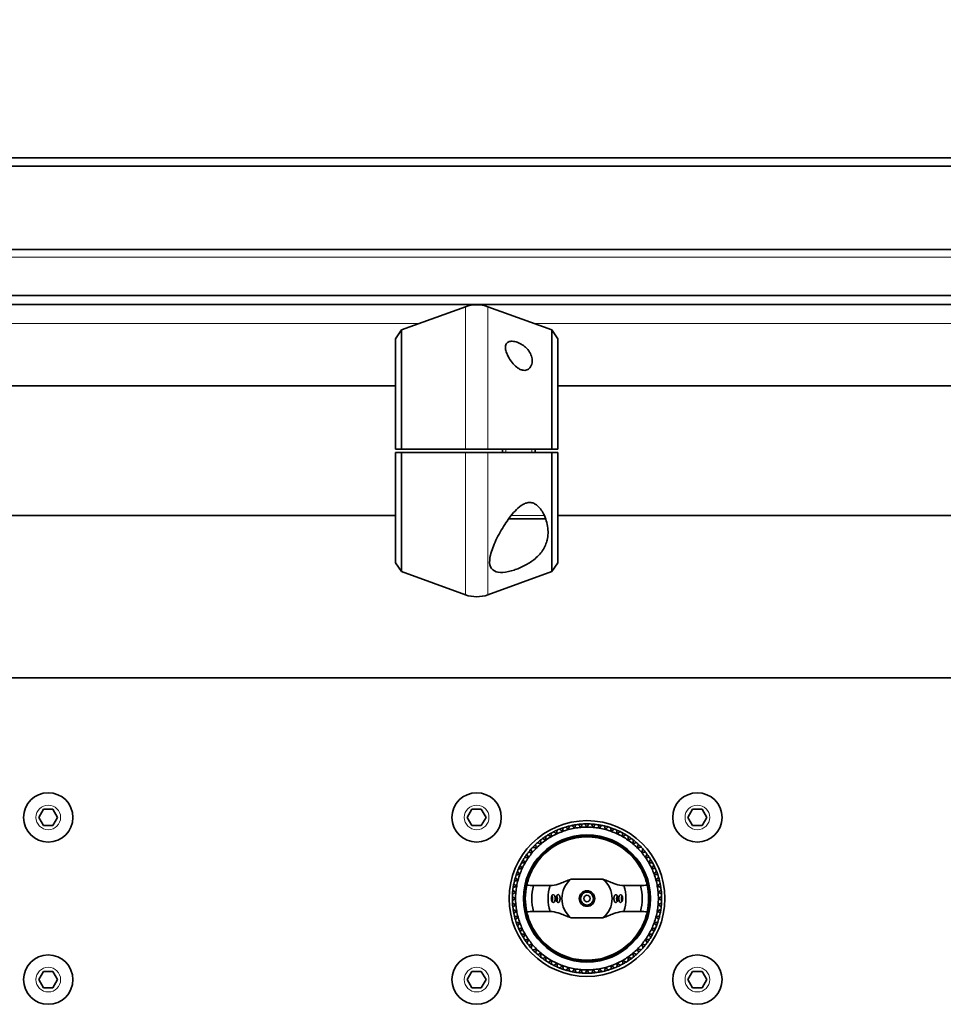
# Model space of a CAD drawing. Header units: millimetres. Extents: x 0 to 7128, y 0 to 5040.
# Tile 14 of 215: x 1079 to 1221, y 404 to 556. Entities that reach past the tile are written whole.
import ezdxf

# ---------------------------------------------------------------- set-up
doc = ezdxf.new("R2010")
doc.units = ezdxf.units.MM
doc.header["$LTSCALE"] = 12
for name, color, linetype, lineweight, true_color in [('Filettatura(ISO)', 3, 'Continuous', 9, 0x00ff00), ('Quote(ISO)', 7, 'Continuous', 25, 0x80ff00), ('Spigoli tangenti visibili(ISO)', 7, 'Continuous', 15, 0x00803f)]:
    doc.layers.add(name, color=color, linetype=linetype, lineweight=lineweight, true_color=true_color)
doc.layers.add('Spigoli visibili(ISO)', color=7, linetype='Continuous', lineweight=35)
doc.styles.add('Corrente-BSI', font='arial.ttf')
doc.dimstyles.new('DEFAULT-ISO', dxfattribs={"dimscale": 12, "dimtxt": 3.5, "dimasz": 2.5, "dimexe": 1, "dimexo": 1, "dimgap": 0.762, "dimtad": 1, "dimtoh": 1, "dimrnd": 1e-08, "dimtxsty": 'Corrente-BSI', "dimcen": 0.09, "dimdle": 10, "dimclrd": 7, "dimclre": 7, "dimclrt": 7, "dimazin": 2, "dimtfac": 0.571429, "dimtmove": 0, "dimatfit": 3, "dimfxl": 1, "dimtolj": 1, "dimlwd": 5, "dimlwe": 5, "dimarcsym": 0})

# ---------------------------------------------------------------- blocks, each defined once
blk = doc.blocks.new('*D36')
at = {"layer": 'Defpoints', "color": 0, "linetype": 'Continuous', "transparency": 16777216}
for p in [(765.93, 644.2), (2265.93, 432.2), (765.93, 420.2)]:
    blk.add_point(p, dxfattribs=at)
at = {"layer": 'Quote(ISO)', "color": 7, "linetype": 'Continuous', "lineweight": 5, "transparency": 16777216}
for p, q in [((765.93, 432.2), (765.93, 656.2)), ((2265.93, 444.2), (2265.93, 656.2)), ((2235.93, 644.2), (795.93, 644.2))]:
    blk.add_line(p, q, dxfattribs=at)
at = {"layer": 'Quote(ISO)', "color": 7, "linetype": 'Continuous', "transparency": 16777216}
for points in [[(795.93, 649.2), (795.93, 639.2), (765.93, 644.2)], [(2235.93, 649.2), (2235.93, 639.2), (2265.93, 644.2)]]:
    blk.add_solid(points, dxfattribs=at)
at = {"layer": 'Quote(ISO)', "color": 7, "linetype": 'Continuous', "lineweight": 9, "transparency": 16777216, "insert": (1455.26, 696.23), "char_height": 42, "attachment_point": 1, "style": 'Corrente-BSI'}
blk.add_mtext('\\A1;1500', dxfattribs=at)
blk = doc.blocks.new('*D37')
at = {"layer": 'Defpoints', "color": 0, "linetype": 'Continuous', "transparency": 16777216}
for p in [(693.93, 729.58), (693.93, 501.7), (2337.93, 501.7)]:
    blk.add_point(p, dxfattribs=at)
at = {"layer": 'Quote(ISO)', "color": 7, "linetype": 'Continuous', "lineweight": 5, "transparency": 16777216}
for p, q in [((693.93, 513.7), (693.93, 741.58)), ((2337.93, 513.7), (2337.93, 741.58)), ((2307.93, 729.58), (723.93, 729.58))]:
    blk.add_line(p, q, dxfattribs=at)
at = {"layer": 'Quote(ISO)', "color": 7, "linetype": 'Continuous', "transparency": 16777216}
for points in [[(723.93, 734.58), (723.93, 724.58), (693.93, 729.58)], [(2307.93, 734.58), (2307.93, 724.58), (2337.93, 729.58)]]:
    blk.add_solid(points, dxfattribs=at)
at = {"layer": 'Quote(ISO)', "color": 7, "linetype": 'Continuous', "lineweight": 9, "transparency": 16777216, "insert": (1144.34, 782.16), "char_height": 42, "attachment_point": 1, "style": 'Corrente-BSI'}
blk.add_mtext('\\A1;\\fArial|b0|i0;1644 - Max Sheet/Coil Room', dxfattribs=at)

msp = doc.modelspace()

# ---------------------------------------------------------------- linework, layer by layer
at = {"layer": 'Filettatura(ISO)'}
for p, q in [((1153.404, 489.447), (1153.404, 488.947)), ((1157.447, 488.947), (1157.447, 489.447))]:
    msp.add_line(p, q, dxfattribs=at)
at = {"layer": 'Spigoli tangenti visibili(ISO)'}
for p, q in [((2355.926, 519.026), (675.926, 519.026)), ((1147.216, 489.447), (1147.216, 511.396)), ((1150.636, 489.447), (1150.636, 511.396)), ((1140.106, 508.808), (1055.745, 508.808)), ((1242.106, 508.808), (1157.745, 508.808)), ((1147.216, 466.999), (1147.216, 488.947)), ((1150.636, 466.999), (1150.636, 488.947)), ((1154.235, 479.197), (1159.361, 479.197))]:
    msp.add_line(p, q, dxfattribs=at)
for centre in [(1082.926, 432.697), (1148.926, 432.697), (1182.926, 432.697), (1082.926, 407.697), (1148.926, 407.697), (1182.926, 407.697)]:
    msp.add_circle(centre, 1.9, dxfattribs=at)
at = {"layer": 'Spigoli visibili(ISO)'}
for p, q in [((2423.926, 534.352), (607.926, 534.352)), ((2423.926, 533.056), (607.926, 533.056)), ((675.926, 520.197), (2355.926, 520.197)), ((2353.926, 513.126), (677.926, 513.126)), ((2337.926, 511.712), (693.926, 511.712)), ((1137.365, 507.81), (1147.216, 511.396)), ((1160.486, 507.81), (1150.636, 511.396)), ((1136.426, 506.468), (1137.365, 507.81)), ((1137.365, 507.81), (1137.365, 489.447)), ((1160.486, 489.447), (1160.486, 507.81)), ((1161.426, 506.468), (1160.486, 507.81)), ((1136.426, 489.447), (1136.426, 506.468)), ((1161.426, 506.468), (1161.426, 489.447)), ((1136.426, 499.197), (1059.426, 499.197)), ((1238.426, 499.197), (1161.426, 499.197)), ((1136.426, 489.447), (1137.365, 489.447)), ((1137.365, 488.947), (1136.426, 488.947)), ((1136.426, 471.926), (1136.426, 488.947)), ((1137.365, 488.947), (1137.365, 470.584)), ((1147.216, 489.447), (1150.636, 489.447)), ((1150.636, 488.947), (1147.216, 488.947)), ((1152.926, 488.947), (1152.926, 489.447)), ((1157.926, 488.947), (1157.926, 489.447)), ((1160.486, 489.447), (1161.426, 489.447)), ((1161.426, 488.947), (1160.486, 488.947)), ((1160.486, 470.584), (1160.486, 488.947)), ((1161.426, 488.947), (1161.426, 471.926)), ((1136.426, 479.197), (1059.426, 479.197)), ((1159.176, 478.697), (1153.856, 478.697)), ((1238.426, 479.197), (1161.426, 479.197)), ((1136.426, 471.926), (1137.365, 470.584)), ((1161.426, 471.926), (1160.486, 470.584)), ((1137.365, 470.584), (1147.216, 466.999)), ((1160.486, 470.584), (1150.636, 466.999)), ((712.926, 454.185), (1486.926, 454.185)), ((1081.482, 432.697), (1082.204, 433.947)), ((1082.204, 433.947), (1083.647, 433.947)), ((1083.647, 433.947), (1084.369, 432.697)), ((1147.482, 432.697), (1148.204, 433.947)), ((1148.204, 433.947), (1149.647, 433.947)), ((1149.647, 433.947), (1150.369, 432.697)), ((1181.482, 432.697), (1182.204, 433.947)), ((1182.204, 433.947), (1183.647, 433.947)), ((1183.647, 433.947), (1184.369, 432.697)), ((1082.204, 431.447), (1081.482, 432.697)), ((1084.369, 432.697), (1083.647, 431.447)), ((1148.204, 431.447), (1147.482, 432.697)), ((1150.369, 432.697), (1149.647, 431.447)), ((1182.204, 431.447), (1181.482, 432.697)), ((1184.369, 432.697), (1183.647, 431.447)), ((1083.647, 431.447), (1082.204, 431.447)), ((1149.647, 431.447), (1148.204, 431.447)), ((1183.647, 431.447), (1182.204, 431.447)), ((1160.269, 422.197), (1157.664, 422.197)), ((1168.39, 423.173), (1163.462, 423.173)), ((1174.187, 422.197), (1171.583, 422.197)), ((1157.664, 418.197), (1160.269, 418.197)), ((1171.583, 418.197), (1174.187, 418.197)), ((1163.462, 417.221), (1168.39, 417.221)), ((1081.482, 407.697), (1082.204, 408.947)), ((1082.204, 408.947), (1083.647, 408.947)), ((1083.647, 408.947), (1084.369, 407.697)), ((1147.482, 407.697), (1148.204, 408.947)), ((1148.204, 408.947), (1149.647, 408.947)), ((1149.647, 408.947), (1150.369, 407.697)), ((1181.482, 407.697), (1182.204, 408.947)), ((1182.204, 408.947), (1183.647, 408.947)), ((1183.647, 408.947), (1184.369, 407.697)), ((1082.204, 406.447), (1081.482, 407.697)), ((1084.369, 407.697), (1083.647, 406.447)), ((1148.204, 406.447), (1147.482, 407.697)), ((1150.369, 407.697), (1149.647, 406.447)), ((1182.204, 406.447), (1181.482, 407.697)), ((1184.369, 407.697), (1183.647, 406.447)), ((1083.647, 406.447), (1082.204, 406.447)), ((1149.647, 406.447), (1148.204, 406.447)), ((1183.647, 406.447), (1182.204, 406.447))]:
    msp.add_line(p, q, dxfattribs=at)
for centre, radius in [((1082.926, 432.697), 3.8), ((1148.926, 432.697), 3.8), ((1182.926, 432.697), 3.8), ((1165.926, 420.197), 12), ((1165.926, 420.197), 9.8), ((1165.926, 420.197), 9.6), ((1165.926, 420.197), 1.2), ((1165.926, 420.197), 1.002), ((1165.926, 420.197), 1), ((1165.926, 420.197), 0.5), ((1082.926, 407.697), 3.8), ((1148.926, 407.697), 3.8), ((1182.926, 407.697), 3.8)]:
    msp.add_circle(centre, radius, dxfattribs=at)
for centre, radius, start, end in [((1148.926, 506.697), 5, 70, 110), ((1159.176, 479.197), 0.5, 270, 312.44414), ((1148.926, 471.697), 5, 250, 290), ((1165.926, 420.197), 11.5, 108.65107, 111.59585), ((1165.926, 420.197), 11.5, 106.59585, 108.65107), ((1165.926, 420.197), 11.5, 103.65107, 106.59585), ((1165.926, 420.197), 11, 100, 105), ((1165.926, 420.197), 11.5, 101.59585, 103.65107), ((1165.926, 420.197), 11.5, 98.65107, 101.59585), ((1165.926, 420.197), 11, 95, 100), ((1165.926, 420.197), 11.5, 96.59585, 98.65107), ((1165.926, 420.197), 11.5, 93.65107, 96.59585), ((1165.926, 420.197), 11, 90, 95), ((1165.926, 420.197), 11.5, 91.59585, 93.65107), ((1165.926, 420.197), 11.5, 88.65107, 91.59585), ((1165.926, 420.197), 11, 85, 90), ((1165.926, 420.197), 11.5, 86.59585, 88.65107), ((1165.926, 420.197), 11.5, 83.65107, 86.59585), ((1165.926, 420.197), 11, 80, 85), ((1165.926, 420.197), 11.5, 81.59585, 83.65107), ((1165.926, 420.197), 11.5, 78.65107, 81.59585), ((1165.926, 420.197), 11, 75, 80), ((1165.926, 420.197), 11.5, 76.59585, 78.65107), ((1165.926, 420.197), 11.5, 73.65107, 76.59585), ((1165.926, 420.197), 11.5, 71.59585, 73.65107), ((1165.926, 420.197), 11.5, 68.65107, 71.59585), ((1165.926, 420.197), 11.5, 66.59585, 68.65107), ((1165.926, 420.197), 11.5, 126.59585, 128.65107), ((1165.926, 420.197), 11.5, 123.65107, 126.59585), ((1165.926, 420.197), 11.5, 121.59585, 123.65107), ((1165.926, 420.197), 11, 120, 125), ((1165.926, 420.197), 11.5, 118.65107, 121.59585), ((1165.926, 420.197), 11.5, 116.59585, 118.65107), ((1165.926, 420.197), 11, 115, 120), ((1165.926, 420.197), 11.5, 113.65107, 116.59585), ((1165.926, 420.197), 11, 110, 115), ((1165.926, 420.197), 11.5, 111.59585, 113.65107), ((1165.926, 420.197), 11, 105, 110), ((1165.926, 420.197), 11, 70, 75), ((1165.926, 420.197), 11, 65, 70), ((1165.926, 420.197), 11.5, 63.65107, 66.59585), ((1165.926, 420.197), 11, 60, 65), ((1165.926, 420.197), 11.5, 61.59585, 63.65107), ((1165.926, 420.197), 11.5, 58.65107, 61.59585), ((1165.926, 420.197), 11, 55, 60), ((1165.926, 420.197), 11.5, 56.59585, 58.65107), ((1165.926, 420.197), 11.5, 53.65107, 56.59585), ((1165.926, 420.197), 11.5, 51.59585, 53.65107), ((1165.926, 420.197), 11.5, 136.59585, 138.65107), ((1165.926, 420.197), 11, 135, 140), ((1165.926, 420.197), 11.5, 133.65107, 136.59585), ((1165.926, 420.197), 11.5, 131.59585, 133.65107), ((1165.926, 420.197), 11, 130, 135), ((1165.926, 420.197), 11.5, 128.65107, 131.59585), ((1165.926, 420.197), 11, 125, 130), ((1165.926, 420.197), 11, 50, 55), ((1165.926, 420.197), 11, 45, 50), ((1165.926, 420.197), 11.5, 48.65107, 51.59585), ((1165.926, 420.197), 11.5, 46.59585, 48.65107), ((1165.926, 420.197), 11, 40, 45), ((1165.926, 420.197), 11.5, 43.65107, 46.59585), ((1165.926, 420.197), 11.5, 41.59585, 43.65107), ((1165.926, 420.197), 11.5, 146.59585, 148.65107), ((1165.926, 420.197), 11.5, 143.65107, 146.59585), ((1165.926, 420.197), 11, 145, 150), ((1165.926, 420.197), 11.5, 141.59585, 143.65107), ((1165.926, 420.197), 11.5, 138.65107, 141.59585), ((1165.926, 420.197), 11, 140, 145), ((1165.926, 420.197), 11, 35, 40), ((1165.926, 420.197), 11.5, 38.65107, 41.59585), ((1165.926, 420.197), 11.5, 36.59585, 38.65107), ((1165.926, 420.197), 11, 30, 35), ((1165.926, 420.197), 11.5, 33.65107, 36.59585), ((1165.926, 420.197), 11.5, 31.59585, 33.65107), ((1165.926, 420.197), 11.5, 153.65107, 156.59585), ((1165.926, 420.197), 11, 155, 160), ((1165.926, 420.197), 11.5, 151.59585, 153.65107), ((1165.926, 420.197), 11.5, 148.65107, 151.59585), ((1165.926, 420.197), 11, 150, 155), ((1165.926, 420.197), 11, 25, 30), ((1165.926, 420.197), 11.5, 28.65107, 31.59585), ((1165.926, 420.197), 11, 20, 25), ((1165.926, 420.197), 11.5, 26.59585, 28.65107), ((1165.926, 420.197), 11.5, 23.65107, 26.59585), ((1165.926, 420.197), 11.5, 163.65107, 166.59585), ((1165.926, 420.197), 11.5, 161.59585, 163.65107), ((1165.926, 420.197), 11.5, 158.65107, 161.59585), ((1165.926, 420.197), 11.5, 156.59585, 158.65107), ((1165.926, 420.197), 11, 160, 165), ((1165.926, 420.197), 11, 15, 20), ((1165.926, 420.197), 11.5, 21.59585, 23.65107), ((1165.926, 420.197), 11.5, 18.65107, 21.59585), ((1165.926, 420.197), 11.5, 16.59585, 18.65107), ((1165.926, 420.197), 11.5, 13.65107, 16.59585), ((1165.926, 420.197), 11.5, 171.59585, 173.65107), ((1165.926, 420.197), 11.5, 168.65107, 171.59585), ((1165.926, 420.197), 11.5, 166.59585, 168.65107), ((1165.926, 420.197), 11, 170, 175), ((1165.926, 420.197), 11, 165, 170), ((1165.926, 420.197), 9.5, 167.43334, 192.56666), ((1165.926, 420.197), 8.5, 166.39104, 193.60896), ((1165.926, 420.197), 6, 160.52878, 199.47122), ((1165.926, 420.197), 3.864, 129.62128, 230.37872), ((1165.926, 420.197), 3.864, 309.62128, 50.37872), ((1165.926, 420.197), 6, 340.52878, 19.47122), ((1165.926, 420.197), 8.5, 346.39104, 13.60896), ((1165.926, 420.197), 9.5, 347.43334, 12.56666), ((1165.926, 420.197), 11, 10, 15), ((1165.926, 420.197), 11, 5, 10), ((1165.926, 420.197), 11.5, 11.59585, 13.65107), ((1165.926, 420.197), 11.5, 8.65107, 11.59585), ((1165.926, 420.197), 11.5, 6.59585, 8.65107), ((1165.926, 420.197), 11.5, 178.65107, 181.59585), ((1165.926, 420.197), 11.5, 176.59585, 178.65107), ((1165.926, 420.197), 11.5, 173.65107, 176.59585), ((1165.926, 420.197), 11, 175, 180), ((1165.926, 420.197), 11, 0, 5), ((1165.926, 420.197), 11.5, 3.65107, 6.59585), ((1165.926, 420.197), 11.5, 1.59585, 3.65107), ((1165.926, 420.197), 11.5, 358.65107, 1.59585), ((1165.926, 420.197), 11.5, 181.59585, 183.65107), ((1165.926, 420.197), 11.5, 183.65107, 186.59585), ((1165.926, 420.197), 11.5, 186.59585, 188.65107), ((1165.926, 420.197), 11, 180, 185), ((1165.926, 420.197), 11, 185, 190), ((1165.926, 420.197), 11, 350, 355), ((1165.926, 420.197), 11, 355, 0), ((1165.926, 420.197), 11.5, 351.59585, 353.65107), ((1165.926, 420.197), 11.5, 353.65107, 356.59585), ((1165.926, 420.197), 11.5, 356.59585, 358.65107), ((1165.926, 420.197), 11.5, 188.65107, 191.59585), ((1165.926, 420.197), 11.5, 191.59585, 193.65107), ((1165.926, 420.197), 11.5, 193.65107, 196.59585), ((1165.926, 420.197), 11, 190, 195), ((1165.926, 420.197), 11, 195, 200), ((1165.926, 420.197), 11, 340, 345), ((1165.926, 420.197), 11, 345, 350), ((1165.926, 420.197), 11.5, 343.65107, 346.59585), ((1165.926, 420.197), 11.5, 346.59585, 348.65107), ((1165.926, 420.197), 11.5, 348.65107, 351.59585), ((1165.926, 420.197), 11.5, 196.59585, 198.65107), ((1165.926, 420.197), 11.5, 198.65107, 201.59585), ((1165.926, 420.197), 11.5, 201.59585, 203.65107), ((1165.926, 420.197), 11, 200, 205), ((1165.926, 420.197), 11, 335, 340), ((1165.926, 420.197), 11.5, 336.59585, 338.65107), ((1165.926, 420.197), 11.5, 338.65107, 341.59585), ((1165.926, 420.197), 11.5, 341.59585, 343.65107), ((1165.926, 420.197), 11.5, 203.65107, 206.59585), ((1165.926, 420.197), 11.5, 206.59585, 208.65107), ((1165.926, 420.197), 11.5, 208.65107, 211.59585), ((1165.926, 420.197), 11, 205, 210), ((1165.926, 420.197), 11, 210, 215), ((1165.926, 420.197), 11, 325, 330), ((1165.926, 420.197), 11, 330, 335), ((1165.926, 420.197), 11.5, 326.59585, 328.65107), ((1165.926, 420.197), 11.5, 328.65107, 331.59585), ((1165.926, 420.197), 11.5, 331.59585, 333.65107), ((1165.926, 420.197), 11.5, 333.65107, 336.59585), ((1165.926, 420.197), 11.5, 211.59585, 213.65107), ((1165.926, 420.197), 11.5, 213.65107, 216.59585), ((1165.926, 420.197), 11.5, 216.59585, 218.65107), ((1165.926, 420.197), 11, 215, 220), ((1165.926, 420.197), 11.5, 218.65107, 221.59585), ((1165.926, 420.197), 11, 220, 225), ((1165.926, 420.197), 11, 315, 320), ((1165.926, 420.197), 11, 320, 325), ((1165.926, 420.197), 11.5, 318.65107, 321.59585), ((1165.926, 420.197), 11.5, 321.59585, 323.65107), ((1165.926, 420.197), 11.5, 323.65107, 326.59585), ((1165.926, 420.197), 11.5, 221.59585, 223.65107), ((1165.926, 420.197), 11.5, 223.65107, 226.59585), ((1165.926, 420.197), 11.5, 226.59585, 228.65107), ((1165.926, 420.197), 11, 225, 230), ((1165.926, 420.197), 11.5, 228.65107, 231.59585), ((1165.926, 420.197), 11.5, 231.59585, 233.65107), ((1165.926, 420.197), 11, 230, 235), ((1165.926, 420.197), 11, 235, 240), ((1165.926, 420.197), 11, 300, 305), ((1165.926, 420.197), 11, 305, 310), ((1165.926, 420.197), 11.5, 306.59585, 308.65107), ((1165.926, 420.197), 11, 310, 315), ((1165.926, 420.197), 11.5, 308.65107, 311.59585), ((1165.926, 420.197), 11.5, 311.59585, 313.65107), ((1165.926, 420.197), 11.5, 313.65107, 316.59585), ((1165.926, 420.197), 11.5, 316.59585, 318.65107), ((1165.926, 420.197), 11.5, 233.65107, 236.59585), ((1165.926, 420.197), 11.5, 236.59585, 238.65107), ((1165.926, 420.197), 11.5, 238.65107, 241.59585), ((1165.926, 420.197), 11, 240, 245), ((1165.926, 420.197), 11.5, 241.59585, 243.65107), ((1165.926, 420.197), 11.5, 243.65107, 246.59585), ((1165.926, 420.197), 11, 245, 250), ((1165.926, 420.197), 11, 250, 255), ((1165.926, 420.197), 11, 285, 290), ((1165.926, 420.197), 11, 290, 295), ((1165.926, 420.197), 11.5, 291.59585, 293.65107), ((1165.926, 420.197), 11.5, 293.65107, 296.59585), ((1165.926, 420.197), 11, 295, 300), ((1165.926, 420.197), 11.5, 296.59585, 298.65107), ((1165.926, 420.197), 11.5, 298.65107, 301.59585), ((1165.926, 420.197), 11.5, 301.59585, 303.65107), ((1165.926, 420.197), 11.5, 303.65107, 306.59585), ((1165.926, 420.197), 11.5, 246.59585, 248.65107), ((1165.926, 420.197), 11.5, 248.65107, 251.59585), ((1165.926, 420.197), 11.5, 251.59585, 253.65107), ((1165.926, 420.197), 11.5, 253.65107, 256.59585), ((1165.926, 420.197), 11, 255, 260), ((1165.926, 420.197), 11.5, 256.59585, 258.65107), ((1165.926, 420.197), 11.5, 258.65107, 261.59585), ((1165.926, 420.197), 11, 260, 265), ((1165.926, 420.197), 11.5, 261.59585, 263.65107), ((1165.926, 420.197), 11.5, 263.65107, 266.59585), ((1165.926, 420.197), 11, 265, 270), ((1165.926, 420.197), 11.5, 266.59585, 268.65107), ((1165.926, 420.197), 11.5, 268.65107, 271.59585), ((1165.926, 420.197), 11, 270, 275), ((1165.926, 420.197), 11.5, 271.59585, 273.65107), ((1165.926, 420.197), 11.5, 273.65107, 276.59585), ((1165.926, 420.197), 11, 275, 280), ((1165.926, 420.197), 11.5, 276.59585, 278.65107), ((1165.926, 420.197), 11.5, 278.65107, 281.59585), ((1165.926, 420.197), 11, 280, 285), ((1165.926, 420.197), 11.5, 281.59585, 283.65107), ((1165.926, 420.197), 11.5, 283.65107, 286.59585), ((1165.926, 420.197), 11.5, 286.59585, 288.65107), ((1165.926, 420.197), 11.5, 288.65107, 291.59585)]:
    msp.add_arc(centre, radius, start, end, dxfattribs=at)
for centre, major_axis, start_param, end_param in [((1160.319, 420.197), (0, 0.6), 3.9164269, 5.508351), ((1161.073, 420.197), (0, 0.6), 3.9113232, 5.5134547), ((1170.778, 420.197), (0, -0.6), 3.9113232, 5.5134547), ((1171.533, 420.197), (0, -0.6), 3.9164269, 5.508351)]:
    msp.add_ellipse(centre, major_axis=major_axis, ratio=0.5, start_param=start_param, end_param=end_param, dxfattribs=at)
for points, knots in [([(1154.998, 505.97), (1155.252, 505.895), (1155.519, 505.779), (1156.013, 505.496), (1156.241, 505.329), (1156.684, 504.94), (1156.91, 504.677), (1157.253, 504.129), (1157.369, 503.843), (1157.495, 503.305), (1157.513, 503.009), (1157.417, 502.445), (1157.306, 502.179), (1157.009, 501.837), (1156.848, 501.714), (1156.555, 501.614), (1156.449, 501.593), (1156.227, 501.585), (1156.111, 501.597), (1155.84, 501.657), (1155.686, 501.717), (1155.388, 501.872), (1155.245, 501.967), (1154.835, 502.285), (1154.591, 502.541), (1154.159, 503.071), (1153.946, 503.395), (1153.609, 504.04), (1153.486, 504.36), (1153.364, 504.883), (1153.34, 505.133), (1153.413, 505.569), (1153.51, 505.756), (1153.809, 505.987), (1154.003, 506.058), (1154.468, 506.087), (1154.739, 506.047), (1154.998, 505.97)], [0, 0, 0, 0, 0.0810331, 0.0810331, 0.1620661, 0.1620661, 0.2726089, 0.2726089, 0.3831517, 0.3831517, 0.4971754, 0.4971754, 0.6111992, 0.6111992, 0.6843633, 0.6843633, 0.7209453, 0.7209453, 0.7575274, 0.7575274, 0.8076588, 0.8076588, 0.8577902, 0.8577902, 0.9580531, 0.9580531, 1.076256, 1.076256, 1.194459, 1.194459, 1.2946831, 1.2946831, 1.3949073, 1.3949073, 1.4775324, 1.4775324, 1.5601574, 1.5601574, 1.5601574, 1.5601574]), ([(1154.681, 470.808), (1154.107, 470.623), (1153.5, 470.49), (1152.438, 470.427), (1151.984, 470.501), (1151.28, 470.868), (1151.053, 471.208), (1150.882, 472.076), (1150.937, 472.605), (1151.219, 473.805), (1151.518, 474.594), (1152.293, 476.224), (1152.766, 477.063), (1153.71, 478.524), (1154.248, 479.272), (1155.136, 480.222), (1155.443, 480.508), (1155.934, 480.855), (1156.103, 480.957), (1156.459, 481.121), (1156.646, 481.184), (1157.041, 481.242), (1157.246, 481.236), (1157.629, 481.148), (1157.809, 481.068), (1158.441, 480.686), (1158.841, 480.164), (1159.475, 479.055), (1159.729, 478.309), (1159.968, 476.83), (1159.946, 476.096), (1159.668, 474.91), (1159.436, 474.351), (1158.734, 473.308), (1158.264, 472.822), (1157.333, 472.089), (1156.841, 471.771), (1155.781, 471.217), (1155.214, 470.981), (1154.681, 470.808)], [0, 0, 0, 0, 0.1832497, 0.1832497, 0.3664995, 0.3664995, 0.5839853, 0.5839853, 0.8014712, 0.8014712, 1.0856729, 1.0856729, 1.3698745, 1.3698745, 1.6301332, 1.6301332, 1.7602625, 1.7602625, 1.8253271, 1.8253271, 1.8903918, 1.8903918, 1.9515842, 1.9515842, 2.0127765, 2.0127765, 2.2083595, 2.2083595, 2.4815171, 2.4815171, 2.7546748, 2.7546748, 2.9771542, 2.9771542, 3.1996335, 3.1996335, 3.3698741, 3.3698741, 3.5401146, 3.5401146, 3.5401146, 3.5401146]), ([(1156.653, 422.264), (1156.676, 422.377), (1156.732, 422.619), (1156.923, 423.241), (1157.032, 423.558), (1157.334, 424.269), (1157.527, 424.662), (1157.99, 425.437), (1158.278, 425.858), (1158.956, 426.674), (1159.347, 427.07), (1160.54, 428.094), (1161.535, 428.699), (1163.688, 429.501), (1164.846, 429.697), (1167.006, 429.697), (1168.164, 429.501), (1170.317, 428.699), (1171.312, 428.094), (1172.505, 427.07), (1172.896, 426.674), (1173.574, 425.858), (1173.862, 425.437), (1174.324, 424.662), (1174.518, 424.269), (1174.82, 423.558), (1174.929, 423.241), (1175.12, 422.619), (1175.176, 422.377), (1175.198, 422.264)], [-3.1800104, -3.1800104, -3.1800104, -3.1800104, -2.9412019, -2.9412019, -2.7722649, -2.7722649, -2.603328, -2.603328, -2.4454528, -2.4454528, -2.2875777, -2.2875777, -1.9635578, -1.9635578, -1.6395379, -1.6395379, -1.315518, -1.315518, -0.9914981, -0.9914981, -0.833623, -0.833623, -0.6757478, -0.6757478, -0.5068109, -0.5068109, -0.3378739, -0.3378739, -0.0990654, -0.0990654, -0.0990654, -0.0990654]), ([(1163.462, 423.173), (1163.169, 423.068), (1162.884, 422.954), (1162.36, 422.742), (1162.042, 422.612), (1161.376, 422.369), (1160.961, 422.252), (1160.468, 422.202), (1160.367, 422.197), (1160.269, 422.197)], [1.12395818, 1.12395818, 1.12395818, 1.12395818, 1.22444998, 1.22444998, 1.34518755, 1.34518755, 1.5450864, 1.5450864, 1.59742125, 1.59742125, 1.59742125, 1.59742125]), ([(1171.583, 422.197), (1171.484, 422.197), (1171.383, 422.202), (1170.89, 422.252), (1170.475, 422.369), (1169.809, 422.612), (1169.492, 422.742), (1168.967, 422.954), (1168.683, 423.068), (1168.39, 423.173)], [0.14756401, 0.14756401, 0.14756401, 0.14756401, 0.19989885, 0.19989885, 0.3997977, 0.3997977, 0.52053527, 0.52053527, 0.62102707, 0.62102707, 0.62102707, 0.62102707]), ([(1160.752, 420.797), (1160.718, 420.797), (1160.681, 420.785), (1160.604, 420.733), (1160.565, 420.687), (1160.501, 420.58), (1160.473, 420.511), (1160.435, 420.359), (1160.426, 420.275), (1160.426, 420.119), (1160.435, 420.036), (1160.473, 419.883), (1160.501, 419.815), (1160.565, 419.707), (1160.604, 419.662), (1160.687, 419.605), (1160.73, 419.594), (1160.769, 419.598), (1160.805, 419.602), (1160.842, 419.621), (1160.907, 419.686), (1160.935, 419.733), (1160.978, 419.838), (1160.996, 419.904), (1161.02, 420.047), (1161.026, 420.125), (1161.026, 420.27), (1161.02, 420.347), (1160.996, 420.491), (1160.978, 420.556), (1160.935, 420.662), (1160.907, 420.708), (1160.842, 420.774), (1160.805, 420.792), (1160.763, 420.797), (1160.758, 420.797), (1160.752, 420.797)], [-0.18447771, -0.18447771, -0.18447771, -0.18447771, -0.16442208, -0.16442208, -0.14093324, -0.14093324, -0.11744435, -0.11744435, -0.09395546, -0.09395546, -0.07046657, -0.07046657, -0.04697767, -0.04697767, -0.02348884, -0.02348884, 0, 0, 0, 0.02175144, 0.02175144, 0.04350287, 0.04350287, 0.06525228, 0.06525228, 0.08700169, 0.08700169, 0.1087511, 0.1087511, 0.13050051, 0.13050051, 0.15225195, 0.15225195, 0.17400339, 0.17400339, 0.17743659, 0.17743659, 0.17743659, 0.17743659]), ([(1161.506, 420.797), (1161.473, 420.797), (1161.436, 420.786), (1161.359, 420.734), (1161.319, 420.689), (1161.254, 420.582), (1161.225, 420.513), (1161.186, 420.36), (1161.176, 420.276), (1161.176, 420.118), (1161.186, 420.035), (1161.225, 419.882), (1161.254, 419.813), (1161.319, 419.705), (1161.359, 419.66), (1161.444, 419.604), (1161.487, 419.593), (1161.526, 419.599), (1161.562, 419.603), (1161.598, 419.622), (1161.662, 419.688), (1161.689, 419.735), (1161.731, 419.84), (1161.748, 419.906), (1161.77, 420.048), (1161.776, 420.125), (1161.776, 420.269), (1161.77, 420.346), (1161.748, 420.489), (1161.731, 420.554), (1161.689, 420.659), (1161.662, 420.706), (1161.598, 420.772), (1161.562, 420.791), (1161.52, 420.797), (1161.513, 420.797), (1161.506, 420.797)], [-0.18513067, -0.18513067, -0.18513067, -0.18513067, -0.16549621, -0.16549621, -0.14185393, -0.14185393, -0.11821159, -0.11821159, -0.09456924, -0.09456924, -0.0709269, -0.0709269, -0.04728456, -0.04728456, -0.02364228, -0.02364228, 0, 0, 0, 0.02161219, 0.02161219, 0.04322439, 0.04322439, 0.0648333, 0.0648333, 0.08644221, 0.08644221, 0.10805112, 0.10805112, 0.12966002, 0.12966002, 0.15127222, 0.15127222, 0.17288441, 0.17288441, 0.17689223, 0.17689223, 0.17689223, 0.17689223]), ([(1170.345, 419.597), (1170.379, 419.597), (1170.415, 419.609), (1170.492, 419.66), (1170.532, 419.705), (1170.598, 419.813), (1170.627, 419.882), (1170.666, 420.035), (1170.676, 420.118), (1170.676, 420.276), (1170.666, 420.36), (1170.627, 420.513), (1170.598, 420.582), (1170.532, 420.689), (1170.492, 420.734), (1170.408, 420.79), (1170.364, 420.801), (1170.325, 420.796), (1170.289, 420.791), (1170.253, 420.772), (1170.19, 420.706), (1170.162, 420.659), (1170.121, 420.554), (1170.104, 420.489), (1170.081, 420.346), (1170.076, 420.269), (1170.076, 420.125), (1170.081, 420.048), (1170.104, 419.906), (1170.121, 419.84), (1170.162, 419.735), (1170.19, 419.688), (1170.253, 419.622), (1170.289, 419.603), (1170.332, 419.598), (1170.338, 419.597), (1170.345, 419.597)], [-0.18513067, -0.18513067, -0.18513067, -0.18513067, -0.16549621, -0.16549621, -0.14185393, -0.14185393, -0.11821159, -0.11821159, -0.09456924, -0.09456924, -0.0709269, -0.0709269, -0.04728456, -0.04728456, -0.02364228, -0.02364228, 0, 0, 0, 0.02161219, 0.02161219, 0.04322439, 0.04322439, 0.0648333, 0.0648333, 0.08644221, 0.08644221, 0.10805112, 0.10805112, 0.12966002, 0.12966002, 0.15127222, 0.15127222, 0.17288441, 0.17288441, 0.17689223, 0.17689223, 0.17689223, 0.17689223]), ([(1171.1, 419.597), (1171.134, 419.597), (1171.171, 419.609), (1171.247, 419.662), (1171.287, 419.707), (1171.35, 419.815), (1171.378, 419.883), (1171.416, 420.036), (1171.426, 420.119), (1171.426, 420.275), (1171.416, 420.359), (1171.378, 420.511), (1171.35, 420.58), (1171.287, 420.687), (1171.247, 420.733), (1171.165, 420.789), (1171.121, 420.801), (1171.082, 420.796), (1171.046, 420.792), (1171.01, 420.774), (1170.945, 420.708), (1170.916, 420.662), (1170.873, 420.556), (1170.855, 420.491), (1170.831, 420.347), (1170.826, 420.27), (1170.826, 420.125), (1170.831, 420.047), (1170.855, 419.904), (1170.873, 419.838), (1170.916, 419.733), (1170.945, 419.686), (1171.01, 419.621), (1171.046, 419.602), (1171.088, 419.598), (1171.094, 419.597), (1171.1, 419.597)], [-0.18447771, -0.18447771, -0.18447771, -0.18447771, -0.16442208, -0.16442208, -0.14093324, -0.14093324, -0.11744435, -0.11744435, -0.09395546, -0.09395546, -0.07046657, -0.07046657, -0.04697767, -0.04697767, -0.02348884, -0.02348884, 0, 0, 0, 0.02175144, 0.02175144, 0.04350287, 0.04350287, 0.06525228, 0.06525228, 0.08700169, 0.08700169, 0.1087511, 0.1087511, 0.13050051, 0.13050051, 0.15225195, 0.15225195, 0.17400339, 0.17400339, 0.17743659, 0.17743659, 0.17743659, 0.17743659]), ([(1156.653, 418.13), (1156.676, 418.017), (1156.732, 417.775), (1156.923, 417.153), (1157.032, 416.836), (1157.334, 416.126), (1157.527, 415.732), (1157.99, 414.957), (1158.278, 414.537), (1158.956, 413.72), (1159.347, 413.325), (1160.54, 412.301), (1161.535, 411.695), (1163.688, 410.893), (1164.846, 410.697), (1167.006, 410.697), (1168.164, 410.893), (1170.317, 411.695), (1171.312, 412.301), (1172.505, 413.325), (1172.896, 413.72), (1173.574, 414.537), (1173.862, 414.957), (1174.324, 415.732), (1174.518, 416.126), (1174.82, 416.836), (1174.929, 417.153), (1175.12, 417.775), (1175.176, 418.017), (1175.198, 418.13)], [0.0990654, 0.0990654, 0.0990654, 0.0990654, 0.3378739, 0.3378739, 0.5068109, 0.5068109, 0.6757478, 0.6757478, 0.833623, 0.833623, 0.9914981, 0.9914981, 1.315518, 1.315518, 1.6395379, 1.6395379, 1.9635578, 1.9635578, 2.2875777, 2.2875777, 2.4454528, 2.4454528, 2.603328, 2.603328, 2.7722649, 2.7722649, 2.9412019, 2.9412019, 3.1800104, 3.1800104, 3.1800104, 3.1800104]), ([(1160.269, 418.197), (1160.367, 418.197), (1160.468, 418.192), (1160.961, 418.143), (1161.376, 418.025), (1162.042, 417.782), (1162.36, 417.653), (1162.884, 417.44), (1163.169, 417.327), (1163.462, 417.221)], [0.14756401, 0.14756401, 0.14756401, 0.14756401, 0.19989885, 0.19989885, 0.3997977, 0.3997977, 0.52053527, 0.52053527, 0.62102707, 0.62102707, 0.62102707, 0.62102707]), ([(1168.39, 417.221), (1168.683, 417.327), (1168.967, 417.44), (1169.492, 417.653), (1169.809, 417.782), (1170.475, 418.025), (1170.89, 418.143), (1171.383, 418.192), (1171.484, 418.197), (1171.583, 418.197)], [1.12395818, 1.12395818, 1.12395818, 1.12395818, 1.22444998, 1.22444998, 1.34518755, 1.34518755, 1.5450864, 1.5450864, 1.59742125, 1.59742125, 1.59742125, 1.59742125])]:
    msp.add_open_spline(points, degree=3, knots=knots, dxfattribs=at)
for points, weights in [([(1137.365, 489.447), (1141.858, 489.447), (1147.216, 489.447)], [1, 1.00388159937, 1]), ([(1147.216, 488.947), (1141.858, 488.947), (1137.365, 488.947)], [1, 1.00388159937, 1]), ([(1150.636, 489.447), (1155.994, 489.447), (1160.486, 489.447)], [1, 1.00388159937, 1]), ([(1160.486, 488.947), (1155.994, 488.947), (1150.636, 488.947)], [1, 1.00388159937, 1]), ([(1162.248, 431.093), (1162.205, 430.807), (1162.164, 430.534)], [1.02783003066, 1.02443298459, 1.02040153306]), ([(1163.079, 430.822), (1162.865, 431.016), (1162.641, 431.218)], [1.02194507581, 1.02622534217, 1.02981488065]), ([(1163.212, 431.372), (1163.144, 431.091), (1163.079, 430.822)], [1.02783003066, 1.02443298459, 1.02040153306]), ([(1164.016, 431.03), (1163.819, 431.241), (1163.614, 431.462)], [1.02194507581, 1.02622534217, 1.02981488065]), ([(1164.196, 431.566), (1164.104, 431.292), (1164.016, 431.03)], [1.02783003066, 1.02443298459, 1.02040153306]), ([(1164.967, 431.155), (1164.79, 431.383), (1164.605, 431.621)], [1.02194507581, 1.02622534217, 1.02981488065]), ([(1165.193, 431.674), (1165.078, 431.409), (1164.967, 431.155)], [1.02783003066, 1.02443298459, 1.02040153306]), ([(1165.926, 431.197), (1165.769, 431.439), (1165.605, 431.693)], [1.02194507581, 1.02622534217, 1.02981488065]), ([(1166.196, 431.694), (1166.058, 431.44), (1165.926, 431.197)], [1.02783003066, 1.02443298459, 1.02040153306]), ([(1166.884, 431.155), (1166.75, 431.41), (1166.609, 431.677)], [1.02194507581, 1.02622534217, 1.02981488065]), ([(1167.197, 431.627), (1167.037, 431.386), (1166.884, 431.155)], [1.02783003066, 1.02443298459, 1.02040153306]), ([(1167.836, 431.03), (1167.724, 431.296), (1167.607, 431.574)], [1.02194507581, 1.02622534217, 1.02981488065]), ([(1168.189, 431.472), (1168.008, 431.246), (1167.836, 431.03)], [1.02783003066, 1.02443298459, 1.02040153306]), ([(1168.773, 430.822), (1168.684, 431.097), (1168.592, 431.384)], [1.02194507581, 1.02622534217, 1.02981488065]), ([(1169.163, 431.232), (1168.963, 431.023), (1168.773, 430.822)], [1.02783003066, 1.02443298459, 1.02040153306]), ([(1169.688, 430.534), (1169.624, 430.815), (1169.557, 431.109)], [1.02194507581, 1.02622534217, 1.02981488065]), ([(1170.112, 430.908), (1169.895, 430.717), (1169.688, 430.534)], [1.02783003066, 1.02443298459, 1.02040153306]), ([(1159.616, 429.208), (1159.349, 429.317), (1159.07, 429.43)], [1.02194507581, 1.02622534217, 1.02981488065]), ([(1159.553, 429.77), (1159.586, 429.483), (1159.616, 429.208)], [1.02783003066, 1.02443298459, 1.02040153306]), ([(1160.426, 429.723), (1160.169, 429.855), (1159.901, 429.992)], [1.02194507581, 1.02622534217, 1.02981488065]), ([(1160.412, 430.289), (1160.419, 430), (1160.426, 429.723)], [1.02783003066, 1.02443298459, 1.02040153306]), ([(1161.277, 430.167), (1161.033, 430.32), (1160.777, 430.48)], [1.02194507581, 1.02622534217, 1.02981488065]), ([(1161.312, 430.731), (1161.294, 430.443), (1161.277, 430.167)], [1.02783003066, 1.02443298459, 1.02040153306]), ([(1162.164, 430.534), (1161.934, 430.708), (1161.693, 430.89)], [1.02194507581, 1.02622534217, 1.02981488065]), ([(1170.575, 430.167), (1170.535, 430.452), (1170.494, 430.751)], [1.02194507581, 1.02622534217, 1.02981488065]), ([(1171.03, 430.502), (1170.797, 430.331), (1170.575, 430.167)], [1.02783003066, 1.02443298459, 1.02040153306]), ([(1171.426, 429.723), (1171.411, 430.012), (1171.396, 430.313)], [1.02194507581, 1.02622534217, 1.02981488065]), ([(1171.909, 430.018), (1171.662, 429.868), (1171.426, 429.723)], [1.02783003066, 1.02443298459, 1.02040153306]), ([(1172.235, 429.208), (1172.246, 429.496), (1172.257, 429.797)], [1.02194507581, 1.02622534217, 1.02981488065]), ([(1172.742, 429.46), (1172.483, 429.331), (1172.235, 429.208)], [1.02783003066, 1.02443298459, 1.02040153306]), ([(1158.148, 427.975), (1157.866, 428.036), (1157.571, 428.099)], [1.02194507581, 1.02622534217, 1.02981488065]), ([(1157.988, 428.518), (1158.069, 428.241), (1158.148, 427.975)], [1.02783003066, 1.02443298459, 1.02040153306]), ([(1158.855, 428.624), (1158.579, 428.709), (1158.291, 428.797)], [1.02194507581, 1.02622534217, 1.02981488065]), ([(1158.743, 429.178), (1158.8, 428.895), (1158.855, 428.624)], [1.02783003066, 1.02443298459, 1.02040153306]), ([(1172.996, 428.624), (1173.032, 428.91), (1173.07, 429.209)], [1.02194507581, 1.02622534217, 1.02981488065]), ([(1173.523, 428.83), (1173.254, 428.725), (1172.996, 428.624)], [1.02783003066, 1.02443298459, 1.02040153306]), ([(1173.704, 427.975), (1173.765, 428.257), (1173.828, 428.552)], [1.02194507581, 1.02622534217, 1.02981488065]), ([(1174.247, 428.135), (1173.969, 428.054), (1173.704, 427.975)], [1.02783003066, 1.02443298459, 1.02040153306]), ([(1156.915, 426.507), (1156.627, 426.517), (1156.325, 426.528)], [1.02194507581, 1.02622534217, 1.02981488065]), ([(1156.663, 427.013), (1156.792, 426.754), (1156.915, 426.507)], [1.02783003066, 1.02443298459, 1.02040153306]), ([(1157.499, 427.268), (1157.213, 427.304), (1156.914, 427.341)], [1.02194507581, 1.02622534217, 1.02981488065]), ([(1157.293, 427.795), (1157.398, 427.525), (1157.499, 427.268)], [1.02783003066, 1.02443298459, 1.02040153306]), ([(1174.352, 427.268), (1174.437, 427.544), (1174.526, 427.832)], [1.02194507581, 1.02622534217, 1.02981488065]), ([(1174.907, 427.38), (1174.623, 427.323), (1174.352, 427.268)], [1.02783003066, 1.02443298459, 1.02040153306]), ([(1174.936, 426.507), (1175.045, 426.774), (1175.159, 427.053)], [1.02194507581, 1.02622534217, 1.02981488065]), ([(1175.499, 426.57), (1175.211, 426.537), (1174.936, 426.507)], [1.02783003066, 1.02443298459, 1.02040153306]), ([(1155.956, 424.846), (1155.671, 424.806), (1155.372, 424.765)], [1.02194507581, 1.02622534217, 1.02981488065]), ([(1155.621, 425.301), (1155.792, 425.069), (1155.956, 424.846)], [1.02783003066, 1.02443298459, 1.02040153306]), ([(1156.399, 425.697), (1156.111, 425.683), (1155.81, 425.668)], [1.02194507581, 1.02622534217, 1.02981488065]), ([(1156.105, 426.18), (1156.255, 425.933), (1156.399, 425.697)], [1.02783003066, 1.02443298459, 1.02040153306]), ([(1175.452, 425.697), (1175.584, 425.954), (1175.721, 426.222)], [1.02194507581, 1.02622534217, 1.02981488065]), ([(1176.018, 425.711), (1175.729, 425.704), (1175.452, 425.697)], [1.02783003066, 1.02443298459, 1.02040153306]), ([(1175.895, 424.846), (1176.049, 425.09), (1176.209, 425.346)], [1.02194507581, 1.02622534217, 1.02981488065]), ([(1176.46, 424.811), (1176.171, 424.829), (1175.895, 424.846)], [1.02783003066, 1.02443298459, 1.02040153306]), ([(1154.891, 423.434), (1155.1, 423.235), (1155.301, 423.044)], [1.02783003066, 1.02443298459, 1.02040153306]), ([(1155.589, 423.959), (1155.308, 423.895), (1155.014, 423.828)], [1.02194507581, 1.02622534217, 1.02981488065]), ([(1155.215, 424.384), (1155.406, 424.167), (1155.589, 423.959)], [1.02783003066, 1.02443298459, 1.02040153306]), ([(1176.262, 423.959), (1176.436, 424.189), (1176.618, 424.43)], [1.02194507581, 1.02622534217, 1.02981488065]), ([(1176.822, 423.875), (1176.536, 423.918), (1176.262, 423.959)], [1.02783003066, 1.02443298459, 1.02040153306]), ([(1176.551, 423.044), (1176.744, 423.258), (1176.947, 423.482)], [1.02194507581, 1.02622534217, 1.02981488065]), ([(1155.093, 422.107), (1154.827, 421.995), (1154.549, 421.878)], [1.02194507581, 1.02622534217, 1.02981488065]), ([(1154.651, 422.46), (1154.877, 422.28), (1155.093, 422.107)], [1.02783003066, 1.02443298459, 1.02040153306]), ([(1155.301, 423.044), (1155.026, 422.956), (1154.739, 422.863)], [1.02194507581, 1.02622534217, 1.02981488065]), ([(1177.101, 422.911), (1176.82, 422.979), (1176.551, 423.044)], [1.02783003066, 1.02443298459, 1.02040153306]), ([(1176.759, 422.107), (1176.97, 422.304), (1177.191, 422.509)], [1.02194507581, 1.02622534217, 1.02981488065]), ([(1177.295, 421.927), (1177.021, 422.019), (1176.759, 422.107)], [1.02783003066, 1.02443298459, 1.02040153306]), ([(1154.429, 420.468), (1154.683, 420.33), (1154.926, 420.197)], [1.02783003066, 1.02443298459, 1.02040153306]), ([(1154.968, 421.156), (1154.713, 421.021), (1154.446, 420.88)], [1.02194507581, 1.02622534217, 1.02981488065]), ([(1154.496, 421.469), (1154.737, 421.309), (1154.968, 421.156)], [1.02783003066, 1.02443298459, 1.02040153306]), ([(1176.884, 421.156), (1177.112, 421.333), (1177.35, 421.518)], [1.02194507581, 1.02622534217, 1.02981488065]), ([(1177.402, 420.93), (1177.137, 421.045), (1176.884, 421.156)], [1.02783003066, 1.02443298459, 1.02040153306]), ([(1176.926, 420.197), (1177.168, 420.354), (1177.421, 420.517)], [1.02194507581, 1.02622534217, 1.02981488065]), ([(1154.926, 420.197), (1154.683, 420.041), (1154.43, 419.877)], [1.02194507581, 1.02622534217, 1.02981488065]), ([(1154.449, 419.465), (1154.714, 419.349), (1154.968, 419.238)], [1.02783003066, 1.02443298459, 1.02040153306]), ([(1154.968, 419.238), (1154.74, 419.061), (1154.502, 418.876)], [1.02194507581, 1.02622534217, 1.02981488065]), ([(1176.884, 419.238), (1177.139, 419.373), (1177.405, 419.514)], [1.02194507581, 1.02622534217, 1.02981488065]), ([(1177.355, 418.925), (1177.114, 419.085), (1176.884, 419.238)], [1.02783003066, 1.02443298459, 1.02040153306]), ([(1177.423, 419.926), (1177.169, 420.065), (1176.926, 420.197)], [1.02783003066, 1.02443298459, 1.02040153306]), ([(1154.557, 418.467), (1154.831, 418.375), (1155.093, 418.287)], [1.02783003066, 1.02443298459, 1.02040153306]), ([(1155.093, 418.287), (1154.881, 418.091), (1154.66, 417.886)], [1.02194507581, 1.02622534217, 1.02981488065]), ([(1154.751, 417.483), (1155.032, 417.415), (1155.301, 417.35)], [1.02783003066, 1.02443298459, 1.02040153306]), ([(1155.301, 417.35), (1155.107, 417.136), (1154.905, 416.913)], [1.02194507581, 1.02622534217, 1.02981488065]), ([(1176.551, 417.35), (1176.825, 417.439), (1177.112, 417.531)], [1.02194507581, 1.02622534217, 1.02981488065]), ([(1176.961, 416.96), (1176.751, 417.159), (1176.551, 417.35)], [1.02783003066, 1.02443298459, 1.02040153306]), ([(1176.759, 418.287), (1177.024, 418.399), (1177.302, 418.516)], [1.02194507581, 1.02622534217, 1.02981488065]), ([(1177.201, 417.934), (1176.975, 418.115), (1176.759, 418.287)], [1.02783003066, 1.02443298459, 1.02040153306]), ([(1155.03, 416.519), (1155.316, 416.476), (1155.589, 416.435)], [1.02783003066, 1.02443298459, 1.02040153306]), ([(1155.589, 416.435), (1155.415, 416.205), (1155.233, 415.965)], [1.02194507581, 1.02622534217, 1.02981488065]), ([(1176.262, 416.435), (1176.544, 416.499), (1176.838, 416.566)], [1.02194507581, 1.02622534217, 1.02981488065]), ([(1176.637, 416.011), (1176.445, 416.228), (1176.262, 416.435)], [1.02783003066, 1.02443298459, 1.02040153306]), ([(1155.392, 415.584), (1155.68, 415.566), (1155.956, 415.548)], [1.02783003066, 1.02443298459, 1.02040153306]), ([(1155.956, 415.548), (1155.803, 415.304), (1155.643, 415.049)], [1.02194507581, 1.02622534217, 1.02981488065]), ([(1155.834, 414.683), (1156.123, 414.69), (1156.399, 414.697)], [1.02783003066, 1.02443298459, 1.02040153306]), ([(1156.399, 414.697), (1156.268, 414.44), (1156.13, 414.172)], [1.02194507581, 1.02622534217, 1.02981488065]), ([(1175.452, 414.697), (1175.74, 414.712), (1176.041, 414.727)], [1.02194507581, 1.02622534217, 1.02981488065]), ([(1175.747, 414.214), (1175.596, 414.461), (1175.452, 414.697)], [1.02783003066, 1.02443298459, 1.02040153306]), ([(1175.895, 415.548), (1176.181, 415.588), (1176.48, 415.629)], [1.02194507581, 1.02622534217, 1.02981488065]), ([(1176.231, 415.093), (1176.059, 415.326), (1175.895, 415.548)], [1.02783003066, 1.02443298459, 1.02040153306]), ([(1156.353, 413.825), (1156.64, 413.857), (1156.915, 413.888)], [1.02783003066, 1.02443298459, 1.02040153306]), ([(1156.915, 413.888), (1156.806, 413.621), (1156.693, 413.341)], [1.02194507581, 1.02622534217, 1.02981488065]), ([(1156.945, 413.015), (1157.228, 413.072), (1157.499, 413.127)], [1.02783003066, 1.02443298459, 1.02040153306]), ([(1157.499, 413.127), (1157.414, 412.851), (1157.326, 412.563)], [1.02194507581, 1.02622534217, 1.02981488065]), ([(1174.559, 412.6), (1174.453, 412.869), (1174.352, 413.127)], [1.02783003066, 1.02443298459, 1.02040153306]), ([(1174.352, 413.127), (1174.638, 413.091), (1174.938, 413.053)], [1.02194507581, 1.02622534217, 1.02981488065]), ([(1175.188, 413.381), (1175.059, 413.64), (1174.936, 413.888)], [1.02783003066, 1.02443298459, 1.02040153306]), ([(1174.936, 413.888), (1175.225, 413.877), (1175.526, 413.866)], [1.02194507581, 1.02622534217, 1.02981488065]), ([(1157.605, 412.259), (1157.882, 412.341), (1158.148, 412.419)], [1.02783003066, 1.02443298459, 1.02040153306]), ([(1158.148, 412.419), (1158.087, 412.137), (1158.024, 411.842)], [1.02194507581, 1.02622534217, 1.02981488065]), ([(1158.328, 411.564), (1158.598, 411.67), (1158.855, 411.771)], [1.02783003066, 1.02443298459, 1.02040153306]), ([(1158.855, 411.771), (1158.819, 411.484), (1158.782, 411.185)], [1.02194507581, 1.02622534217, 1.02981488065]), ([(1159.11, 410.935), (1159.369, 411.063), (1159.616, 411.187)], [1.02783003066, 1.02443298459, 1.02040153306]), ([(1159.616, 411.187), (1159.606, 410.898), (1159.595, 410.597)], [1.02194507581, 1.02622534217, 1.02981488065]), ([(1172.298, 410.624), (1172.266, 410.912), (1172.235, 411.187)], [1.02783003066, 1.02443298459, 1.02040153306]), ([(1172.235, 411.187), (1172.502, 411.078), (1172.782, 410.964)], [1.02194507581, 1.02622534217, 1.02981488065]), ([(1173.108, 411.216), (1173.051, 411.5), (1172.996, 411.771)], [1.02783003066, 1.02443298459, 1.02040153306]), ([(1172.996, 411.771), (1173.272, 411.686), (1173.56, 411.597)], [1.02194507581, 1.02622534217, 1.02981488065]), ([(1173.864, 411.876), (1173.782, 412.154), (1173.704, 412.419)], [1.02783003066, 1.02443298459, 1.02040153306]), ([(1173.704, 412.419), (1173.986, 412.358), (1174.281, 412.295)], [1.02194507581, 1.02622534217, 1.02981488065]), ([(1159.943, 410.376), (1160.19, 410.527), (1160.426, 410.671)], [1.02783003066, 1.02443298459, 1.02040153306]), ([(1160.426, 410.671), (1160.44, 410.383), (1160.455, 410.082)], [1.02194507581, 1.02622534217, 1.02981488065]), ([(1160.822, 409.892), (1161.054, 410.064), (1161.277, 410.228)], [1.02783003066, 1.02443298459, 1.02040153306]), ([(1161.277, 410.228), (1161.316, 409.942), (1161.358, 409.643)], [1.02194507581, 1.02622534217, 1.02981488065]), ([(1161.739, 409.486), (1161.956, 409.678), (1162.164, 409.861)], [1.02783003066, 1.02443298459, 1.02040153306]), ([(1162.164, 409.861), (1162.228, 409.579), (1162.295, 409.285)], [1.02194507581, 1.02622534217, 1.02981488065]), ([(1169.604, 409.301), (1169.647, 409.587), (1169.688, 409.861)], [1.02783003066, 1.02443298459, 1.02040153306]), ([(1169.688, 409.861), (1169.918, 409.686), (1170.158, 409.504)], [1.02194507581, 1.02622534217, 1.02981488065]), ([(1170.539, 409.663), (1170.557, 409.952), (1170.575, 410.228)], [1.02783003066, 1.02443298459, 1.02040153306]), ([(1170.575, 410.228), (1170.819, 410.074), (1171.074, 409.914)], [1.02194507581, 1.02622534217, 1.02981488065]), ([(1171.44, 410.105), (1171.433, 410.394), (1171.426, 410.671)], [1.02783003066, 1.02443298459, 1.02040153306]), ([(1171.426, 410.671), (1171.682, 410.539), (1171.951, 410.402)], [1.02194507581, 1.02622534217, 1.02981488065]), ([(1162.689, 409.162), (1162.888, 409.372), (1163.079, 409.572)], [1.02783003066, 1.02443298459, 1.02040153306]), ([(1163.079, 409.572), (1163.167, 409.297), (1163.26, 409.01)], [1.02194507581, 1.02622534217, 1.02981488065]), ([(1163.663, 408.922), (1163.843, 409.148), (1164.016, 409.364)], [1.02783003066, 1.02443298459, 1.02040153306]), ([(1164.016, 409.364), (1164.128, 409.099), (1164.245, 408.821)], [1.02194507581, 1.02622534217, 1.02981488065]), ([(1164.654, 408.768), (1164.814, 409.009), (1164.967, 409.239)], [1.02783003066, 1.02443298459, 1.02040153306]), ([(1164.967, 409.239), (1165.102, 408.984), (1165.243, 408.717)], [1.02194507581, 1.02622534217, 1.02981488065]), ([(1165.655, 408.7), (1165.793, 408.954), (1165.926, 409.197)], [1.02783003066, 1.02443298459, 1.02040153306]), ([(1165.926, 409.197), (1166.082, 408.955), (1166.246, 408.702)], [1.02194507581, 1.02622534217, 1.02981488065]), ([(1166.658, 408.721), (1166.774, 408.986), (1166.884, 409.239)], [1.02783003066, 1.02443298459, 1.02040153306]), ([(1166.884, 409.239), (1167.062, 409.011), (1167.247, 408.773)], [1.02194507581, 1.02622534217, 1.02981488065]), ([(1167.656, 408.828), (1167.748, 409.102), (1167.836, 409.364)], [1.02783003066, 1.02443298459, 1.02040153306]), ([(1167.836, 409.364), (1168.032, 409.153), (1168.237, 408.932)], [1.02194507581, 1.02622534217, 1.02981488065]), ([(1168.64, 409.022), (1168.708, 409.303), (1168.773, 409.572)], [1.02783003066, 1.02443298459, 1.02040153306]), ([(1168.773, 409.572), (1168.987, 409.379), (1169.21, 409.176)], [1.02194507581, 1.02622534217, 1.02981488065])]:
    msp.add_rational_spline(points, weights, degree=2, dxfattribs=at)
for points in [[(1157.664, 422.197), (1157.318, 422.198), (1156.979, 422.221), (1156.653, 422.264)], [(1175.198, 422.264), (1174.872, 422.221), (1174.533, 422.198), (1174.187, 422.197)], [(1156.653, 418.13), (1156.979, 418.173), (1157.318, 418.196), (1157.664, 418.197)], [(1174.187, 418.197), (1174.533, 418.196), (1174.872, 418.173), (1175.198, 418.13)]]:
    msp.add_open_spline(points, degree=3, dxfattribs=at)

# ---------------------------------------------------------------- dimensions: what is measured, and where the dimension line sits
at = {"layer": 'Quote(ISO)', "color": 7, "linetype": 'Continuous', "lineweight": 9}
dim = msp.add_linear_dim(base=(693.926, 729.583), p1=(2337.926, 501.697), p2=(693.926, 501.697), angle=180, text='\\fArial|b0|i0;<> - Max Sheet/Coil Room', dimstyle='DEFAULT-ISO', override={"dimgap": 0.762, "dimtoh": 0, "dimdec": 2, "dimtol": 0, "dimlim": 0, "dimtp": 0, "dimtm": 0, "dimtdec": 2, "dimtofl": 0, "dimatfit": 1}, dxfattribs=at)
dim.commit()
dim.dimension.update_dxf_attribs({"geometry": '*D37', "text_midpoint": (1515.926, 729.583), "dimtype": 160})
dim = msp.add_linear_dim(base=(765.926, 644.197), p1=(2265.926, 432.197), p2=(765.926, 420.197), angle=180, dimstyle='DEFAULT-ISO', override={"dimgap": 0.762, "dimtoh": 0, "dimdec": 2, "dimtol": 0, "dimlim": 0, "dimtp": 0, "dimtm": 0, "dimtdec": 2, "dimtofl": 0, "dimatfit": 1}, dxfattribs=at)
dim.commit()
dim.dimension.update_dxf_attribs({"geometry": '*D36', "text_midpoint": (1515.926, 644.197), "dimtype": 160})

doc.saveas('drawing.dxf')
